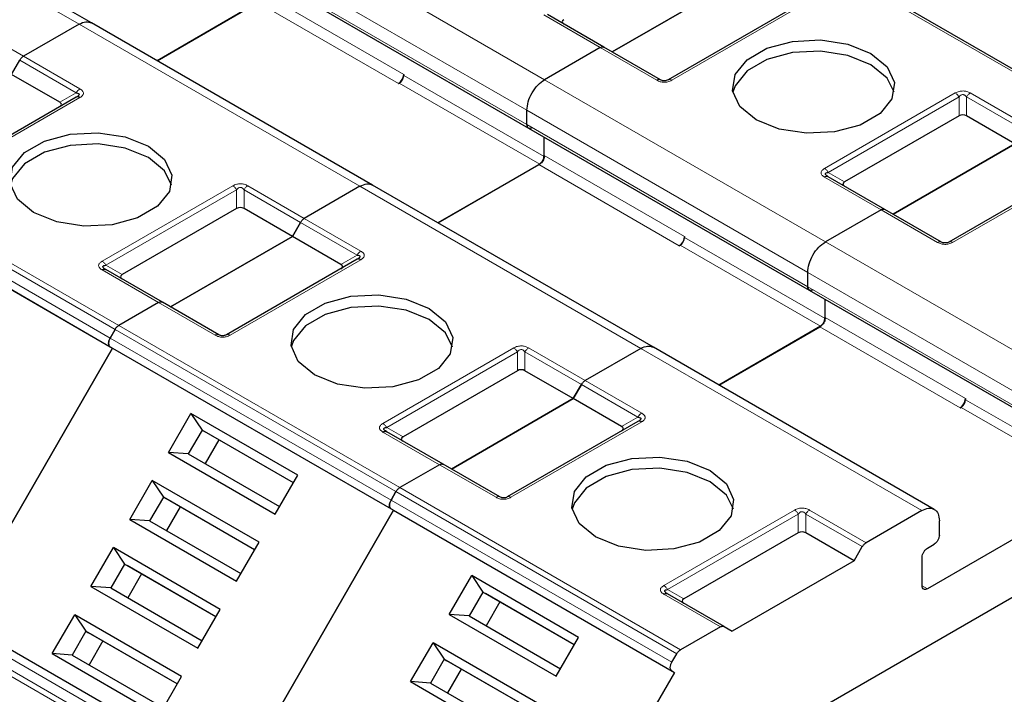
# Model space of a CAD drawing. Header units: millimetres. Extents: x 5 to 418, y 2 to 292.
# Tile 44 of 51: x 358 to 369, y 130 to 137. Entities that reach past the tile are written whole.
import ezdxf

# ---------------------------------------------------------------- set-up
doc = ezdxf.new("R2010")
doc.units = ezdxf.units.MM

msp = doc.modelspace()

# ---------------------------------------------------------------- linework, layer by layer
at = {"color": 7, "linetype": 'Continuous', "lineweight": 18}
for p, q in [((358.9324, 137.1903), (355.9343, 138.9211)), ((360.9029, 138.3278), (363.901, 136.597)), ((360.7143, 138.0012), (363.7124, 136.2704)), ((369.4731, 136.3522), (366.475, 138.083)), ((360.7143, 137.8488), (363.7124, 136.118)), ((360.8982, 137.5194), (362.3972, 136.654)), ((360.8416, 137.4215), (362.3407, 136.5561)), ((366.6539, 137.3972), (365.2585, 136.5917)), ((364.4951, 136.94), (363.8917, 137.2883)), ((357.7349, 137.1956), (358.3383, 136.8473)), ((361.9305, 135.4595), (358.9324, 137.1903)), ((358.3383, 136.8473), (358.9417, 136.499)), ((365.0985, 136.5917), (364.4951, 136.94)), ((358.2983, 136.8051), (358.9017, 136.4567)), ((362.3972, 136.6432), (363.8963, 135.7778)), ((362.3501, 136.5615), (363.8491, 135.6961)), ((363.901, 136.597), (366.8991, 134.8662)), ((358.7274, 136.3561), (358.9017, 136.4567)), ((366.8898, 135.6499), (368.2852, 136.4554)), ((368.4452, 136.4554), (369.0486, 136.1071)), ((358.9417, 136.4066), (357.5463, 135.6011)), ((366.9298, 135.6077), (368.3252, 136.4132)), ((368.3252, 136.212), (368.3252, 136.4132)), ((368.4052, 136.4132), (369.0086, 136.0649)), ((368.4052, 136.4132), (368.4052, 136.212)), ((363.7124, 136.2704), (366.7106, 134.5396)), ((363.7124, 136.118), (366.7106, 134.3872)), ((356.3584, 135.7043), (359.3565, 133.9736)), ((363.8397, 135.6907), (365.3388, 134.8253)), ((363.8963, 135.7886), (365.3954, 134.9233)), ((356.3184, 135.6621), (359.3165, 133.9313)), ((366.9298, 135.6077), (367.1041, 135.5071)), ((369.652, 135.6664), (368.2566, 134.8609)), ((359.2636, 133.8397), (356.2655, 135.5705)), ((356.2655, 135.4781), (359.2636, 133.7473)), ((367.4932, 135.2092), (366.8898, 135.5575)), ((359.1777, 134.6593), (360.573, 135.4649)), ((359.2177, 134.6171), (360.613, 135.4226)), ((360.613, 135.2214), (360.613, 135.4226)), ((360.693, 135.4226), (361.2964, 135.0743)), ((360.693, 135.4226), (360.693, 135.2214)), ((360.733, 135.4649), (361.3364, 135.1165)), ((364.9287, 133.7287), (361.9305, 135.4595)), ((368.0966, 134.8609), (367.4932, 135.2092)), ((361.2964, 135.0743), (361.8998, 134.726)), ((361.3364, 135.1165), (361.9398, 134.7682)), ((365.3954, 134.9124), (366.8944, 134.047)), ((366.8991, 134.8662), (369.8973, 133.1355)), ((365.3482, 134.8307), (366.8473, 133.9653)), ((361.9398, 134.6758), (360.5445, 133.8703)), ((361.7255, 134.6253), (361.8998, 134.726)), ((359.7811, 134.2186), (359.1777, 134.567)), ((359.2177, 134.6171), (359.392, 134.5165)), ((366.7106, 134.5396), (369.7087, 132.8089)), ((366.7106, 134.3872), (369.7087, 132.6564)), ((360.3845, 133.8703), (359.7811, 134.2186)), ((366.8944, 134.0579), (368.3935, 133.1925)), ((359.3165, 133.9313), (362.3147, 132.2005)), ((359.3565, 133.9736), (362.3547, 132.2428)), ((366.8379, 133.9599), (368.3369, 133.0945)), ((362.2618, 132.1089), (359.2636, 133.8397)), ((359.2636, 133.7473), (362.2618, 132.0165)), ((362.1758, 132.9285), (363.5712, 133.7341)), ((362.2158, 132.8863), (363.6112, 133.6918)), ((363.6112, 133.4906), (363.6112, 133.6918)), ((363.6912, 133.6918), (364.2946, 133.3435)), ((363.6912, 133.6918), (363.6912, 133.4906)), ((363.7312, 133.7341), (364.3346, 133.3857)), ((367.9268, 131.9979), (364.9287, 133.7287)), ((364.3346, 133.3857), (364.938, 133.0374)), ((364.2946, 133.3435), (364.898, 132.9952)), ((368.3935, 133.1816), (369.8926, 132.3162)), ((368.3463, 133.0999), (369.8454, 132.2345)), ((364.7237, 132.8946), (364.898, 132.9952)), ((362.2158, 132.8863), (362.3901, 132.7857)), ((364.938, 132.945), (363.5426, 132.1395)), ((362.7792, 132.4878), (362.1758, 132.8362)), ((363.3826, 132.1395), (362.7792, 132.4878)), ((362.3547, 132.2428), (365.3528, 130.512)), ((362.3147, 132.2005), (365.3128, 130.4698)), ((365.2599, 130.3781), (362.2618, 132.1089)), ((362.2618, 132.0165), (365.2599, 130.2857)), ((365.1739, 131.1978), (366.5693, 132.0033)), ((365.2139, 131.1555), (366.6093, 131.9611)), ((366.6093, 131.7598), (366.6093, 131.9611)), ((366.6893, 131.9611), (367.2927, 131.6127)), ((366.6893, 131.9611), (366.6893, 131.7598)), ((366.7293, 132.0033), (367.3327, 131.655)), ((367.9881, 131.1623), (367.9315, 131.195)), ((365.7773, 130.7571), (365.1739, 131.1054)), ((365.2139, 131.1555), (365.3882, 131.0549)), ((360.5151, 129.0836), (357.517, 130.8144)), ((360.4456, 128.9362), (357.4475, 130.667)), ((360.4622, 128.992), (357.464, 130.7227))]:
    msp.add_line(p, q, dxfattribs=at)
at = {"color": 7, "linetype": 'Continuous', "lineweight": 25}
for p, q in [((359.0657, 137.2035), (356.0676, 138.9343)), ((369.5131, 136.3561), (366.515, 138.0869)), ((360.7309, 137.8122), (363.729, 136.0814)), ((364.6223, 136.8936), (365.9233, 137.6447)), ((365.9233, 137.6447), (364.6223, 136.8936)), ((360.851, 137.4269), (359.7649, 136.7999)), ((359.7649, 136.7999), (360.8416, 137.4215)), ((366.6139, 137.4011), (365.2185, 136.5956)), ((364.5351, 136.944), (363.9317, 137.2923)), ((358.9324, 137.1903), (358.3383, 136.8473)), ((358.9324, 137.1903), (358.3383, 136.8473)), ((362.0639, 135.4727), (359.0657, 137.2035)), ((364.4951, 136.94), (363.901, 136.597)), ((364.4951, 136.94), (363.901, 136.597)), ((365.1385, 136.5956), (364.5351, 136.944)), ((358.2112, 136.6542), (358.2983, 136.8051)), ((358.7274, 136.3561), (358.2112, 136.6542)), ((362.3972, 136.654), (362.3972, 136.6432)), ((362.3407, 136.5561), (362.3501, 136.5615)), ((358.9017, 136.4106), (357.5063, 135.605)), ((363.7124, 136.118), (363.7124, 136.2704)), ((363.7124, 136.118), (363.7124, 136.2704)), ((368.3252, 136.212), (367.1041, 135.5071)), ((368.9215, 135.9139), (368.4052, 136.212)), ((363.729, 136.0814), (366.7271, 134.3506)), ((363.8963, 135.7886), (363.8963, 135.9848)), ((363.8963, 135.7778), (363.8963, 135.9848)), ((367.6204, 135.1628), (368.9215, 135.9139)), ((368.9215, 135.9139), (367.6204, 135.1628)), ((363.8491, 135.6961), (362.763, 135.0691)), ((362.763, 135.0691), (363.8397, 135.6907)), ((369.612, 135.6704), (368.2166, 134.8648)), ((367.5332, 135.2132), (366.9298, 135.5615)), ((356.2922, 135.4627), (359.2903, 133.7319)), ((361.9305, 135.4595), (361.3364, 135.1165)), ((361.9305, 135.4595), (361.3364, 135.1165)), ((365.062, 133.7419), (362.0639, 135.4727)), ((360.613, 135.2214), (359.392, 134.5165)), ((361.2093, 134.9234), (360.693, 135.2214)), ((367.4932, 135.2092), (366.8991, 134.8662)), ((367.4932, 135.2092), (366.8991, 134.8662)), ((368.1366, 134.8648), (367.5332, 135.2132)), ((361.2964, 135.0743), (361.2093, 134.9234)), ((361.2093, 134.9234), (361.2964, 135.0743)), ((359.9082, 134.1723), (361.2093, 134.9234)), ((361.2093, 134.9234), (359.9082, 134.1723)), ((361.7255, 134.6253), (361.2093, 134.9234)), ((365.3954, 134.9233), (365.3954, 134.9124)), ((365.3388, 134.8253), (365.3482, 134.8307)), ((361.8998, 134.6798), (360.5045, 133.8743)), ((359.2139, 134.5727), (359.206, 134.5784)), ((359.8211, 134.2226), (359.2177, 134.5709)), ((366.7106, 134.3872), (366.7106, 134.5396)), ((366.7106, 134.3872), (366.7106, 134.5396)), ((366.7271, 134.3506), (369.7253, 132.6198)), ((359.7811, 134.2186), (359.3565, 133.9736)), ((359.7811, 134.2186), (359.3565, 133.9736)), ((360.4245, 133.8743), (359.8211, 134.2226)), ((366.8944, 134.0579), (366.8944, 134.254)), ((366.8944, 134.047), (366.8944, 134.254)), ((359.3165, 133.9313), (359.2636, 133.8397)), ((359.2636, 133.8397), (359.3165, 133.9313)), ((366.8473, 133.9653), (365.7611, 133.3383)), ((365.7611, 133.3383), (366.8379, 133.9599)), ((357.6236, 130.8452), (359.2903, 133.7319)), ((359.2903, 133.7319), (357.6236, 130.8452)), ((359.2636, 133.7473), (359.2903, 133.7319)), ((359.2903, 133.7319), (362.2884, 132.0011)), ((364.9287, 133.7287), (364.3346, 133.3857)), ((364.9287, 133.7287), (364.3346, 133.3857)), ((368.0601, 132.0111), (365.062, 133.7419)), ((363.6112, 133.4906), (362.3901, 132.7857)), ((364.2074, 133.1926), (363.6912, 133.4906)), ((365.0341, 128.8473), (372.9408, 133.4118)), ((364.2946, 133.3435), (364.2074, 133.1926)), ((364.2074, 133.1926), (364.2946, 133.3435)), ((362.9063, 132.4415), (364.2074, 133.1926)), ((364.2074, 133.1926), (362.9063, 132.4415)), ((364.7237, 132.8946), (364.2074, 133.1926)), ((368.3935, 133.1925), (368.3935, 133.1816)), ((368.3369, 133.0945), (368.3463, 133.0999)), ((359.8857, 132.6185), (360.1256, 133.0341)), ((361.2663, 132.3755), (360.1256, 133.0341)), ((360.1256, 133.0341), (360.2449, 132.8575)), ((360.2449, 132.8575), (360.0983, 132.6034)), ((361.2197, 132.2948), (360.2449, 132.8575)), ((360.2449, 132.8575), (360.2716, 132.8421)), ((362.2121, 132.8419), (362.2041, 132.8476)), ((364.898, 132.949), (363.5026, 132.1435)), ((361.2197, 132.2948), (360.2716, 132.8421)), ((360.425, 132.7535), (360.2783, 132.4995)), ((362.8192, 132.4918), (362.2158, 132.8401)), ((359.8857, 132.6185), (361.0264, 131.96)), ((360.0983, 132.6034), (359.8857, 132.6185)), ((360.0983, 132.6034), (361.073, 132.0407)), ((362.7792, 132.4878), (362.3547, 132.2428)), ((362.7792, 132.4878), (362.3547, 132.2428)), ((363.4226, 132.1435), (362.8192, 132.4918)), ((361.0264, 131.96), (361.2663, 132.3755)), ((359.4724, 131.9026), (359.7123, 132.3181)), ((360.853, 131.6596), (359.7123, 132.3181)), ((359.7123, 132.3181), (359.8316, 132.1416)), ((369.8454, 132.2345), (367.9881, 131.1623)), ((359.8316, 132.1416), (359.6849, 131.8875)), ((360.8064, 131.5788), (359.8316, 132.1416)), ((359.8316, 132.1416), (359.8583, 132.1262)), ((360.8064, 131.5788), (359.8583, 132.1262)), ((362.3147, 132.2005), (362.2618, 132.1089)), ((362.2618, 132.1089), (362.3147, 132.2005)), ((360.0116, 132.0376), (359.865, 131.7836)), ((362.2618, 132.0165), (362.2884, 132.0011)), ((362.2618, 132.0165), (362.2884, 132.0011)), ((359.4724, 131.9026), (360.6131, 131.2441)), ((359.6849, 131.8875), (359.4724, 131.9026)), ((360.6218, 129.1144), (362.2884, 132.0011)), ((362.2884, 132.0011), (360.6218, 129.1144)), ((362.2884, 132.0011), (365.2866, 130.2703)), ((367.9268, 131.9979), (367.3327, 131.655)), ((359.6849, 131.8875), (360.6597, 131.3248)), ((368.1154, 131.7366), (368.1154, 131.889)), ((366.6093, 131.7598), (365.3882, 131.0549)), ((367.2055, 131.4618), (366.6893, 131.7598)), ((359.059, 131.1867), (359.299, 131.6022)), ((360.4397, 130.9437), (359.299, 131.6022)), ((359.299, 131.6022), (359.4183, 131.4256)), ((360.6131, 131.2441), (360.853, 131.6596)), ((367.2055, 131.4618), (367.2927, 131.6127)), ((367.9881, 131.5978), (368.0588, 131.6386)), ((367.9315, 131.195), (367.9315, 131.4998)), ((359.4183, 131.4256), (359.2716, 131.1716)), ((360.393, 130.8629), (359.4183, 131.4256)), ((359.4183, 131.4256), (359.4449, 131.4102)), ((360.393, 130.8629), (359.4449, 131.4102)), ((367.2055, 131.4618), (365.9045, 130.7107)), ((359.5983, 131.3217), (359.4516, 131.0677)), ((362.8838, 130.8877), (363.1238, 131.3033)), ((364.2645, 130.6448), (363.1238, 131.3033)), ((363.1238, 131.3033), (363.2431, 131.1267)), ((359.059, 131.1867), (360.1997, 130.5281)), ((359.2716, 131.1716), (359.059, 131.1867)), ((359.2716, 131.1716), (360.2464, 130.6089)), ((363.2431, 131.1267), (363.0964, 130.8726)), ((364.2178, 130.564), (363.2431, 131.1267)), ((363.2431, 131.1267), (363.2697, 131.1113)), ((364.2178, 130.564), (363.2697, 131.1113)), ((365.2102, 131.1111), (365.2022, 131.1168)), ((365.8173, 130.761), (365.2139, 131.1094)), ((363.4231, 131.0228), (363.2764, 130.7687)), ((360.5951, 129.1298), (357.597, 130.8606)), ((358.6457, 130.4707), (358.8856, 130.8863)), ((360.0263, 130.2278), (358.8856, 130.8863)), ((358.8856, 130.8863), (359.0049, 130.7097)), ((360.1997, 130.5281), (360.4397, 130.9437)), ((362.8838, 130.8877), (364.0245, 130.2292)), ((363.0964, 130.8726), (362.8838, 130.8877)), ((363.0964, 130.8726), (364.0712, 130.3099)), ((365.7773, 130.7571), (365.3528, 130.512)), ((365.8173, 130.761), (365.9045, 130.7107)), ((359.0049, 130.7097), (358.8583, 130.4557)), ((359.9797, 130.147), (359.0049, 130.7097)), ((359.0049, 130.7097), (359.0316, 130.6943)), ((359.9797, 130.147), (359.0316, 130.6943)), ((364.0245, 130.2292), (364.2645, 130.6448)), ((359.185, 130.6058), (359.0383, 130.3518)), ((362.4705, 130.1718), (362.7104, 130.5874)), ((363.8511, 129.9288), (362.7104, 130.5874)), ((362.7104, 130.5874), (362.8297, 130.4108)), ((358.6457, 130.4707), (359.7864, 129.8122)), ((358.8583, 130.4557), (358.6457, 130.4707)), ((358.8583, 130.4557), (359.833, 129.893)), ((365.2599, 130.3781), (365.3128, 130.4698)), ((362.8297, 130.4108), (362.6831, 130.1567)), ((363.8045, 129.8481), (362.8297, 130.4108)), ((362.8297, 130.4108), (362.8564, 130.3954)), ((363.8045, 129.8481), (362.8564, 130.3954)), ((359.7864, 129.8122), (360.0263, 130.2278)), ((363.0098, 130.3068), (362.8631, 130.0528)), ((365.2866, 130.2703), (363.6199, 127.3836)), ((365.2599, 130.2857), (365.2866, 130.2703)), ((362.4705, 130.1718), (363.6112, 129.5133)), ((362.6831, 130.1567), (362.4705, 130.1718)), ((362.6831, 130.1567), (363.6578, 129.594))]:
    msp.add_line(p, q, dxfattribs=at)
at = {"color": 7, "linetype": 'Continuous', "lineweight": 25, "flags": 128}
for points in [[(366.159, 136.1698), (365.9864, 136.3121), (365.9085, 136.4799), (365.9347, 136.653), (366.0619, 136.8105), (366.2748, 136.9334), (366.5475, 137.0068), (366.8474, 137.022), (367.1381, 136.977), (367.3847, 136.8773)], [(367.3847, 136.7576), (367.1381, 136.8572), (366.8474, 136.9022), (366.5475, 136.8871), (366.2748, 136.8136), (366.0619, 136.6908), (365.9347, 136.5333), (365.9114, 136.4637)], [(367.3847, 136.8773), (367.5573, 136.735), (367.6352, 136.5672), (367.609, 136.3941), (367.4818, 136.2366), (367.269, 136.1137), (366.9962, 136.0403), (366.6963, 136.0251), (366.4056, 136.0701), (366.159, 136.1698)], [(367.6323, 136.4637), (367.5573, 136.6152), (367.3847, 136.7576)], [(358.4469, 135.1792), (358.2742, 135.3215), (358.1963, 135.4894), (358.2225, 135.6625), (358.3497, 135.8199), (358.5626, 135.9428), (358.8354, 136.0162), (359.1352, 136.0314), (359.4259, 135.9864), (359.6725, 135.8867)], [(359.6725, 135.767), (359.4259, 135.8667), (359.1352, 135.9116), (358.8354, 135.8965), (358.5626, 135.823), (358.3497, 135.7002), (358.2225, 135.5427), (358.1992, 135.4731)], [(359.6725, 135.8867), (359.8451, 135.7444), (359.923, 135.5766), (359.8968, 135.4035), (359.7696, 135.246), (359.5568, 135.1231), (359.284, 135.0497), (358.9841, 135.0346), (358.6934, 135.0795), (358.4469, 135.1792)], [(359.9201, 135.4731), (359.8451, 135.6247), (359.6725, 135.767)], [(361.445, 133.4484), (361.2723, 133.5907), (361.1944, 133.7586), (361.2207, 133.9317), (361.3479, 134.0892), (361.5607, 134.212), (361.8335, 134.2855), (362.1333, 134.3006), (362.4241, 134.2556), (362.6706, 134.156)], [(362.6706, 134.0362), (362.4241, 134.1359), (362.1333, 134.1808), (361.8335, 134.1657), (361.5607, 134.0923), (361.3479, 133.9694), (361.2207, 133.8119), (361.1974, 133.7423)], [(362.6706, 134.156), (362.8433, 134.0136), (362.9212, 133.8458), (362.8949, 133.6727), (362.7677, 133.5152), (362.5549, 133.3924), (362.2821, 133.3189), (361.9823, 133.3038), (361.6915, 133.3487), (361.445, 133.4484)], [(362.9182, 133.7423), (362.8433, 133.8939), (362.6706, 134.0362)], [(364.4431, 131.7176), (364.2705, 131.86), (364.1926, 132.0278), (364.2188, 132.2009), (364.346, 132.3584), (364.5588, 132.4812), (364.8316, 132.5547), (365.1315, 132.5698), (365.4222, 132.5248), (365.6688, 132.4252)], [(365.6688, 132.3054), (365.4222, 132.4051), (365.1315, 132.4501), (364.8316, 132.4349), (364.5588, 132.3615), (364.346, 132.2386), (364.2188, 132.0811), (364.1955, 132.0115)], [(365.6688, 132.4252), (365.8414, 132.2828), (365.9193, 132.115), (365.8931, 131.9419), (365.7659, 131.7844), (365.553, 131.6616), (365.2803, 131.5881), (364.9804, 131.573), (364.6897, 131.618), (364.4431, 131.7176)], [(365.9164, 132.0115), (365.8414, 132.1631), (365.6688, 132.3054)]]:
    msp.add_lwpolyline(points, dxfattribs=at)
at = {"color": 7, "linetype": 'Continuous', "lineweight": 25}
for centre, radius in [((362.2744, 136.6596), 0.1229), ((362.2949, 136.6478), 0.1025), ((365.2725, 134.9288), 0.1229), ((365.293, 134.917), 0.1025), ((368.2707, 133.1981), 0.1229), ((368.2911, 133.1862), 0.1025)]:
    msp.add_arc(centre, radius, 302.60548, 357.39452, dxfattribs=at)
at = {"color": 7, "linetype": 'Continuous', "lineweight": 18}
for centre, radius, start, end in [((359.0028, 136.4011), 0.1154, 121.95467, 151.14439), ((366.9133, 135.5248), 0.0402, 65.68605, 125.61817), ((362.0009, 134.6703), 0.1154, 121.95467, 151.14439), ((364.999, 132.9395), 0.1154, 121.95467, 151.14439)]:
    msp.add_arc(centre, radius, start, end, dxfattribs=at)
at = {"color": 7, "linetype": 'Continuous', "lineweight": 25}
for centre, major_axis, ratio, start_param, end_param in [((364.226, 137.2148), (0.1386, 0), 0.3332972, 2.6179939, 3.6651914), ((358.6074, 136.333), (0.1386, 0), 0.3332972, 5.7595865, 6.8067841), ((368.3652, 136.1427), (0.08, 0), 0.9998916, 1.0471975, 2.0943951), ((367.2241, 135.484), (0.1386, 0), 0.3332972, 2.6179939, 3.6651914), ((360.653, 135.1521), (0.08, 0), 0.9998916, 1.0471975, 2.0943951), ((361.6055, 134.6022), (0.1386, 0), 0.3332972, 5.7595865, 6.8067841), ((359.512, 134.4934), (0.1386, 0), 0.3332972, 2.6179939, 3.6651915), ((363.6512, 133.4213), (0.08, 0), 0.9998916, 1.0471975, 2.0943951), ((364.6037, 132.8715), (0.1386, 0), 0.3332972, 5.7595865, 6.8067841), ((362.5101, 132.7626), (0.1386, 0), 0.3332972, 2.6179939, 3.6651915), ((366.6493, 131.6906), (0.08, 0), 0.9998916, 1.0471975, 2.0943951), ((365.5082, 131.0318), (0.1386, 0), 0.3332972, 2.6179939, 3.6651915)]:
    msp.add_ellipse(centre, major_axis=major_axis, ratio=ratio, start_param=start_param, end_param=end_param, dxfattribs=at)
for points, knots in [([(358.9324, 137.1903), (358.9574, 137.2017), (359.0073, 137.2246), (359.0462, 137.2105), (359.0657, 137.2035)], [0, 0, 0, 0, 0.50005107, 1, 1, 1, 1]), ([(358.9324, 137.1903), (358.9574, 137.2017), (359.0073, 137.2246), (359.0462, 137.2105), (359.0657, 137.2035)], [0, 0, 0, 0, 0.50005107, 1, 1, 1, 1]), ([(365.2185, 136.5956), (365.2129, 136.5927), (365.205, 136.5886), (365.1884, 136.5852), (365.1763, 136.5846), (365.1649, 136.5858), (365.1509, 136.5892), (365.1436, 136.593), (365.1385, 136.5956)], [0, 0, 0, 0, 0.29155666, 0.40943532, 0.52372283, 0.62500884, 0.73494402, 1, 1, 1, 1]), ([(358.9017, 136.4567), (358.9101, 136.4554), (358.9218, 136.4536), (358.931, 136.4469), (358.9334, 136.4412), (358.9312, 136.4343), (358.9221, 136.4232), (358.9103, 136.4159), (358.9017, 136.4106)], [0, 0, 0, 0, 0.288782, 0.3996105, 0.4976777, 0.5951187, 0.7063928, 1, 1, 1, 1]), ([(358.9236, 136.426), (358.9222, 136.424), (358.9191, 136.4198), (358.9132, 136.4158), (358.9102, 136.4137)], [0, 0, 0, 0, 0.4744804, 1, 1, 1, 1]), ([(363.7124, 136.118), (363.7134, 136.1102), (363.7153, 136.0946), (363.7229, 136.0826), (363.729, 136.0814), (363.729, 136.0814)], [0, 0, 0, 0, 0.4999489, 0.9998979, 1, 1, 1, 1]), ([(366.9298, 135.5615), (366.9214, 135.5667), (366.9097, 135.574), (366.9005, 135.5849), (366.8982, 135.5917), (366.9003, 135.5976), (366.9095, 135.6043), (366.9213, 135.6063), (366.9298, 135.6077)], [0, 0, 0, 0, 0.288782, 0.3996105, 0.4976777, 0.5951187, 0.7063928, 1, 1, 1, 1]), ([(361.9305, 135.4595), (361.9555, 135.4709), (362.0054, 135.4938), (362.0444, 135.4797), (362.0639, 135.4727)], [0, 0, 0, 0, 0.50005107, 1, 1, 1, 1]), ([(361.9305, 135.4595), (361.9555, 135.4709), (362.0054, 135.4938), (362.0444, 135.4797), (362.0639, 135.4727)], [0, 0, 0, 0, 0.50005107, 1, 1, 1, 1]), ([(366.9214, 135.5647), (366.9183, 135.5667), (366.9125, 135.5707), (366.9094, 135.5749), (366.9079, 135.5769)], [0, 0, 0, 0, 0.52568951, 1, 1, 1, 1]), ([(368.2166, 134.8648), (368.211, 134.8619), (368.2031, 134.8578), (368.1866, 134.8544), (368.1744, 134.8539), (368.163, 134.8551), (368.149, 134.8584), (368.1418, 134.8622), (368.1366, 134.8648)], [0, 0, 0, 0, 0.2915567, 0.4094353, 0.5237228, 0.6250088, 0.734944, 1, 1, 1, 1]), ([(361.8998, 134.726), (361.9083, 134.7247), (361.92, 134.7228), (361.9292, 134.7161), (361.9315, 134.7104), (361.9294, 134.7035), (361.9202, 134.6924), (361.9084, 134.6851), (361.8998, 134.6798)], [0, 0, 0, 0, 0.288782, 0.3996105, 0.4976777, 0.5951187, 0.7063928, 1, 1, 1, 1]), ([(361.9218, 134.6952), (361.9203, 134.6932), (361.9172, 134.689), (361.9114, 134.685), (361.9083, 134.6829)], [0, 0, 0, 0, 0.4744804, 1, 1, 1, 1]), ([(359.2177, 134.5709), (359.2091, 134.5762), (359.197, 134.5837), (359.1876, 134.5952), (359.1863, 134.6024), (359.1892, 134.6085), (359.199, 134.6144), (359.2099, 134.616), (359.2177, 134.6171)], [0, 0, 0, 0, 0.2915567, 0.4094353, 0.5237228, 0.6250088, 0.734944, 1, 1, 1, 1]), ([(366.7106, 134.3872), (366.7115, 134.3794), (366.7135, 134.3638), (366.721, 134.3518), (366.7271, 134.3506), (366.7271, 134.3506)], [0, 0, 0, 0, 0.4999489, 0.9998979, 1, 1, 1, 1]), ([(360.5045, 133.8743), (360.4988, 133.8713), (360.4909, 133.8672), (360.4744, 133.8639), (360.4623, 133.8633), (360.4508, 133.8645), (360.4368, 133.8678), (360.4296, 133.8716), (360.4245, 133.8743)], [0, 0, 0, 0, 0.2915567, 0.4094353, 0.5237228, 0.6250088, 0.734944, 1, 1, 1, 1]), ([(364.9287, 133.7287), (364.9536, 133.7402), (365.0036, 133.763), (365.0425, 133.7489), (365.062, 133.7419)], [0, 0, 0, 0, 0.50005107, 1, 1, 1, 1]), ([(364.9287, 133.7287), (364.9536, 133.7402), (365.0036, 133.763), (365.0425, 133.7489), (365.062, 133.7419)], [0, 0, 0, 0, 0.50005107, 1, 1, 1, 1]), ([(364.898, 132.9952), (364.9064, 132.9939), (364.9181, 132.9921), (364.9273, 132.9854), (364.9296, 132.9796), (364.9275, 132.9728), (364.9183, 132.9616), (364.9065, 132.9543), (364.898, 132.949)], [0, 0, 0, 0, 0.28878198, 0.3996105, 0.49767765, 0.59511869, 0.70639275, 1, 1, 1, 1]), ([(364.9199, 132.9644), (364.9184, 132.9624), (364.9153, 132.9582), (364.9095, 132.9542), (364.9064, 132.9522)], [0, 0, 0, 0, 0.4744804, 1, 1, 1, 1]), ([(362.2158, 132.8401), (362.2072, 132.8454), (362.1951, 132.8529), (362.1858, 132.8644), (362.1844, 132.8717), (362.1874, 132.8778), (362.1971, 132.8836), (362.2081, 132.8852), (362.2158, 132.8863)], [0, 0, 0, 0, 0.2915567, 0.4094353, 0.5237228, 0.6250088, 0.734944, 1, 1, 1, 1]), ([(363.5026, 132.1435), (363.497, 132.1405), (363.4891, 132.1364), (363.4725, 132.1331), (363.4604, 132.1325), (363.449, 132.1337), (363.4349, 132.1371), (363.4277, 132.1408), (363.4226, 132.1435)], [0, 0, 0, 0, 0.2915567, 0.4094353, 0.5237228, 0.6250088, 0.734944, 1, 1, 1, 1]), ([(365.2139, 131.1094), (365.2053, 131.1147), (365.1932, 131.1221), (365.1839, 131.1336), (365.1825, 131.1409), (365.1855, 131.147), (365.1952, 131.1528), (365.2062, 131.1544), (365.2139, 131.1555)], [0, 0, 0, 0, 0.2915567, 0.4094353, 0.5237228, 0.6250088, 0.734944, 1, 1, 1, 1])]:
    msp.add_open_spline(points, degree=3, knots=knots, dxfattribs=at)
for points in [[(364.4951, 136.94), (364.4988, 136.9419), (364.5062, 136.9457), (364.5169, 136.9479), (364.5268, 136.9477), (364.5323, 136.9452), (364.5351, 136.944)], [(364.4951, 136.94), (364.4988, 136.9419), (364.5062, 136.9457), (364.5169, 136.9479), (364.5268, 136.9477), (364.5323, 136.9452), (364.5351, 136.944)], [(358.2983, 136.8051), (358.3011, 136.8095), (358.3066, 136.8184), (358.3165, 136.8301), (358.3272, 136.8402), (358.3346, 136.8449), (358.3383, 136.8473)], [(358.2983, 136.8051), (358.3011, 136.8095), (358.3066, 136.8184), (358.3165, 136.8301), (358.3272, 136.8402), (358.3346, 136.8449), (358.3383, 136.8473)], [(363.7124, 136.2704), (363.7153, 136.3006), (363.7209, 136.3609), (363.7646, 136.4581), (363.8269, 136.5444), (363.8763, 136.5795), (363.901, 136.597)], [(363.7124, 136.2704), (363.7153, 136.3006), (363.7209, 136.3609), (363.7646, 136.4581), (363.8269, 136.5444), (363.8763, 136.5795), (363.901, 136.597)], [(358.9417, 136.4066), (358.938, 136.4085), (358.9306, 136.4123), (358.9199, 136.4145), (358.91, 136.4143), (358.9045, 136.4118), (358.9017, 136.4106)], [(363.769, 136.0853), (363.7616, 136.082), (363.7468, 136.0754), (363.7281, 136.0798), (363.715, 136.0938), (363.7133, 136.1099), (363.7124, 136.118)], [(363.8397, 135.6907), (363.8471, 135.6959), (363.862, 135.7065), (363.8807, 135.7324), (363.8937, 135.7615), (363.8954, 135.7796), (363.8963, 135.7886)], [(363.8963, 135.7778), (363.8956, 135.7702), (363.8942, 135.7551), (363.8833, 135.7308), (363.8677, 135.7093), (363.8553, 135.7005), (363.8491, 135.6961)], [(367.4932, 135.2092), (367.4969, 135.2111), (367.5044, 135.2149), (367.515, 135.2171), (367.5249, 135.2169), (367.5305, 135.2144), (367.5332, 135.2132)], [(367.4932, 135.2092), (367.4969, 135.2111), (367.5044, 135.2149), (367.515, 135.2171), (367.5249, 135.2169), (367.5305, 135.2144), (367.5332, 135.2132)], [(361.2964, 135.0743), (361.2992, 135.0787), (361.3047, 135.0877), (361.3147, 135.0993), (361.3253, 135.1094), (361.3327, 135.1141), (361.3364, 135.1165)], [(361.2964, 135.0743), (361.2992, 135.0787), (361.3047, 135.0877), (361.3147, 135.0993), (361.3253, 135.1094), (361.3327, 135.1141), (361.3364, 135.1165)], [(366.7106, 134.5396), (366.7134, 134.5698), (366.7191, 134.6301), (366.7627, 134.7273), (366.825, 134.8136), (366.8744, 134.8487), (366.8991, 134.8662)], [(366.7106, 134.5396), (366.7134, 134.5698), (366.7191, 134.6301), (366.7627, 134.7273), (366.825, 134.8136), (366.8744, 134.8487), (366.8991, 134.8662)], [(361.9398, 134.6758), (361.9361, 134.6777), (361.9287, 134.6815), (361.9181, 134.6838), (361.9081, 134.6836), (361.9026, 134.681), (361.8998, 134.6798)], [(359.1777, 134.567), (359.1814, 134.5689), (359.1888, 134.5727), (359.1994, 134.5749), (359.2094, 134.5747), (359.2149, 134.5722), (359.2177, 134.5709)], [(366.7671, 134.3546), (366.7597, 134.3513), (366.7449, 134.3447), (366.7262, 134.349), (366.7131, 134.363), (366.7114, 134.3791), (366.7106, 134.3872)], [(359.7811, 134.2186), (359.7848, 134.2205), (359.7922, 134.2243), (359.8028, 134.2266), (359.8128, 134.2264), (359.8183, 134.2238), (359.8211, 134.2226)], [(359.7811, 134.2186), (359.7848, 134.2205), (359.7922, 134.2243), (359.8028, 134.2266), (359.8128, 134.2264), (359.8183, 134.2238), (359.8211, 134.2226)], [(366.8379, 133.9599), (366.8453, 133.9651), (366.8601, 133.9757), (366.8788, 134.0016), (366.8919, 134.0307), (366.8936, 134.0488), (366.8944, 134.0579)], [(366.8944, 134.047), (366.8937, 134.0394), (366.8923, 134.0243), (366.8814, 134.0001), (366.8658, 133.9785), (366.8535, 133.9697), (366.8473, 133.9653)], [(359.3165, 133.9313), (359.3193, 133.9358), (359.3248, 133.9447), (359.3348, 133.9563), (359.3454, 133.9664), (359.3528, 133.9712), (359.3565, 133.9736)], [(359.3165, 133.9313), (359.3193, 133.9358), (359.3248, 133.9447), (359.3348, 133.9563), (359.3454, 133.9664), (359.3528, 133.9712), (359.3565, 133.9736)], [(359.2636, 133.8397), (359.259, 133.8303), (359.2497, 133.8114), (359.2457, 133.7832), (359.2497, 133.7595), (359.259, 133.7514), (359.2636, 133.7473)], [(359.2636, 133.7473), (359.259, 133.7514), (359.2497, 133.7595), (359.2457, 133.7832), (359.2497, 133.8114), (359.259, 133.8303), (359.2636, 133.8397)], [(364.2946, 133.3435), (364.2973, 133.348), (364.3029, 133.3569), (364.3128, 133.3685), (364.3234, 133.3786), (364.3309, 133.3834), (364.3346, 133.3857)], [(364.2946, 133.3435), (364.2973, 133.348), (364.3029, 133.3569), (364.3128, 133.3685), (364.3234, 133.3786), (364.3309, 133.3834), (364.3346, 133.3857)], [(364.938, 132.945), (364.9343, 132.9469), (364.9268, 132.9507), (364.9162, 132.953), (364.9063, 132.9528), (364.9007, 132.9503), (364.898, 132.949)], [(362.1758, 132.8362), (362.1795, 132.8381), (362.1869, 132.8419), (362.1976, 132.8441), (362.2075, 132.8439), (362.213, 132.8414), (362.2158, 132.8401)], [(362.7792, 132.4878), (362.7829, 132.4897), (362.7903, 132.4935), (362.801, 132.4958), (362.8109, 132.4956), (362.8164, 132.4931), (362.8192, 132.4918)], [(362.7792, 132.4878), (362.7829, 132.4897), (362.7903, 132.4935), (362.801, 132.4958), (362.8109, 132.4956), (362.8164, 132.4931), (362.8192, 132.4918)], [(362.3147, 132.2005), (362.3174, 132.205), (362.323, 132.2139), (362.3329, 132.2256), (362.3435, 132.2356), (362.351, 132.2404), (362.3547, 132.2428)], [(362.3147, 132.2005), (362.3174, 132.205), (362.323, 132.2139), (362.3329, 132.2256), (362.3435, 132.2356), (362.351, 132.2404), (362.3547, 132.2428)], [(362.2618, 132.1089), (362.2571, 132.0995), (362.2478, 132.0806), (362.2439, 132.0524), (362.2478, 132.0287), (362.2571, 132.0206), (362.2618, 132.0165)], [(362.2618, 132.0165), (362.2571, 132.0206), (362.2478, 132.0287), (362.2439, 132.0524), (362.2478, 132.0806), (362.2571, 132.0995), (362.2618, 132.1089)], [(367.9268, 131.9979), (367.9515, 132.0089), (368.0009, 132.0309), (368.0633, 132.0165), (368.1069, 131.9697), (368.1125, 131.9159), (368.1154, 131.889)], [(368.1154, 131.7366), (368.1145, 131.7276), (368.1128, 131.7095), (368.0997, 131.6803), (368.081, 131.6544), (368.0662, 131.6439), (368.0588, 131.6386)], [(367.2927, 131.6127), (367.2955, 131.6172), (367.301, 131.6261), (367.3109, 131.6378), (367.3216, 131.6478), (367.329, 131.6526), (367.3327, 131.655)], [(367.9315, 131.4998), (367.9324, 131.5089), (367.9341, 131.527), (367.9471, 131.5561), (367.9658, 131.582), (367.9807, 131.5926), (367.9881, 131.5978)], [(367.9881, 131.1623), (367.9807, 131.159), (367.9658, 131.1524), (367.9471, 131.1567), (367.9341, 131.1708), (367.9324, 131.1869), (367.9315, 131.195)], [(365.1739, 131.1054), (365.1776, 131.1073), (365.185, 131.1111), (365.1957, 131.1133), (365.2056, 131.1131), (365.2112, 131.1106), (365.2139, 131.1094)], [(365.7773, 130.7571), (365.781, 130.759), (365.7884, 130.7628), (365.7991, 130.765), (365.809, 130.7648), (365.8146, 130.7623), (365.8173, 130.761)], [(365.3128, 130.4698), (365.3156, 130.4742), (365.3211, 130.4831), (365.331, 130.4948), (365.3417, 130.5048), (365.3491, 130.5096), (365.3528, 130.512)], [(365.2599, 130.2857), (365.2552, 130.2898), (365.246, 130.2979), (365.242, 130.3216), (365.246, 130.3498), (365.2552, 130.3687), (365.2599, 130.3781)]]:
    msp.add_open_spline(points, degree=3, dxfattribs=at)
at = {"color": 7, "linetype": 'Continuous', "lineweight": 18}
for points in [[(365.1385, 136.5956), (365.1357, 136.5969), (365.1302, 136.5994), (365.1203, 136.5996), (365.1096, 136.5974), (365.1022, 136.5936), (365.0985, 136.5917)], [(365.2585, 136.5917), (365.2548, 136.5936), (365.2474, 136.5974), (365.2367, 136.5996), (365.2268, 136.5994), (365.2213, 136.5969), (365.2185, 136.5956)], [(368.2852, 136.4554), (368.2889, 136.4531), (368.2963, 136.4483), (368.307, 136.4382), (368.3169, 136.4266), (368.3224, 136.4177), (368.3252, 136.4132)], [(368.4052, 136.4132), (368.408, 136.4177), (368.4135, 136.4266), (368.4234, 136.4382), (368.4341, 136.4483), (368.4415, 136.4531), (368.4452, 136.4554)], [(366.8898, 135.6499), (366.8936, 135.6475), (366.901, 135.6428), (366.9116, 135.6327), (366.9215, 135.621), (366.9271, 135.6121), (366.9298, 135.6077)], [(360.573, 135.4649), (360.5767, 135.4625), (360.5841, 135.4577), (360.5948, 135.4477), (360.6047, 135.436), (360.6103, 135.4271), (360.613, 135.4226)], [(360.693, 135.4226), (360.6958, 135.4271), (360.7013, 135.436), (360.7113, 135.4477), (360.7219, 135.4577), (360.7293, 135.4625), (360.733, 135.4649)], [(368.1366, 134.8648), (368.1339, 134.8661), (368.1283, 134.8686), (368.1184, 134.8688), (368.1078, 134.8666), (368.1003, 134.8628), (368.0966, 134.8609)], [(368.2566, 134.8609), (368.2529, 134.8628), (368.2455, 134.8666), (368.2349, 134.8688), (368.2249, 134.8686), (368.2194, 134.8661), (368.2166, 134.8648)], [(359.1777, 134.6593), (359.1814, 134.657), (359.1888, 134.6522), (359.1994, 134.6421), (359.2094, 134.6305), (359.2149, 134.6216), (359.2177, 134.6171)], [(360.4245, 133.8743), (360.4217, 133.8755), (360.4162, 133.878), (360.4062, 133.8782), (360.3956, 133.876), (360.3882, 133.8722), (360.3845, 133.8703)], [(360.5445, 133.8703), (360.5408, 133.8722), (360.5334, 133.876), (360.5227, 133.8782), (360.5128, 133.878), (360.5072, 133.8755), (360.5045, 133.8743)], [(363.5712, 133.7341), (363.5749, 133.7317), (363.5823, 133.7269), (363.5929, 133.7169), (363.6029, 133.7052), (363.6084, 133.6963), (363.6112, 133.6918)], [(363.6912, 133.6918), (363.6939, 133.6963), (363.6995, 133.7052), (363.7094, 133.7169), (363.72, 133.7269), (363.7275, 133.7317), (363.7312, 133.7341)], [(362.1758, 132.9285), (362.1795, 132.9262), (362.1869, 132.9214), (362.1976, 132.9113), (362.2075, 132.8997), (362.213, 132.8908), (362.2158, 132.8863)], [(363.4226, 132.1435), (363.4198, 132.1447), (363.4143, 132.1472), (363.4044, 132.1474), (363.3937, 132.1452), (363.3863, 132.1414), (363.3826, 132.1395)], [(363.5426, 132.1395), (363.5389, 132.1414), (363.5315, 132.1452), (363.5208, 132.1474), (363.5109, 132.1472), (363.5054, 132.1447), (363.5026, 132.1435)], [(366.5693, 132.0033), (366.573, 132.0009), (366.5804, 131.9961), (366.5911, 131.9861), (366.601, 131.9744), (366.6065, 131.9655), (366.6093, 131.9611)], [(366.6893, 131.9611), (366.6921, 131.9655), (366.6976, 131.9744), (366.7075, 131.9861), (366.7182, 131.9961), (366.7256, 132.0009), (366.7293, 132.0033)], [(365.1739, 131.1978), (365.1776, 131.1954), (365.185, 131.1906), (365.1957, 131.1806), (365.2056, 131.1689), (365.2112, 131.16), (365.2139, 131.1555)]]:
    msp.add_open_spline(points, degree=3, dxfattribs=at)
for points, knots in [([(365.2585, 136.5917), (365.2454, 136.5852), (365.227, 136.5761), (365.1968, 136.5708), (365.1758, 136.57), (365.1551, 136.5714), (365.1274, 136.5772), (365.1105, 136.5857), (365.0985, 136.5917)], [0, 0, 0, 0, 0.28232556, 0.3956386, 0.51777025, 0.63110711, 0.74043539, 1, 1, 1, 1]), ([(358.9417, 136.499), (358.9522, 136.4919), (358.9676, 136.4817), (358.9772, 136.4648), (358.9796, 136.4527), (358.9772, 136.4407), (358.9676, 136.4242), (358.9524, 136.4138), (358.9417, 136.4066)], [0, 0, 0, 0, 0.2646181, 0.3849548, 0.5040288, 0.613968, 0.7305828, 1, 1, 1, 1]), ([(368.2852, 136.4554), (368.2983, 136.4619), (368.3167, 136.471), (368.3469, 136.4763), (368.3679, 136.4771), (368.3887, 136.4756), (368.4163, 136.4699), (368.4333, 136.4614), (368.4452, 136.4554)], [0, 0, 0, 0, 0.28232556, 0.3956386, 0.51777025, 0.63110711, 0.74043539, 1, 1, 1, 1]), ([(368.3252, 136.4132), (368.3308, 136.4202), (368.3388, 136.4301), (368.3553, 136.4375), (368.3674, 136.4385), (368.3788, 136.4363), (368.3929, 136.4284), (368.4001, 136.4195), (368.4052, 136.4132)], [0, 0, 0, 0, 0.2915567, 0.4094353, 0.5237228, 0.6250088, 0.734944, 1, 1, 1, 1]), ([(366.8898, 135.5575), (366.8793, 135.5646), (366.864, 135.5749), (366.8543, 135.5917), (366.8519, 135.6038), (366.8544, 135.6158), (366.8639, 135.6324), (366.8792, 135.6427), (366.8898, 135.6499)], [0, 0, 0, 0, 0.2646181, 0.3849548, 0.5040288, 0.613968, 0.7305828, 1, 1, 1, 1]), ([(360.573, 135.4649), (360.5861, 135.4713), (360.6045, 135.4804), (360.6347, 135.4857), (360.6558, 135.4865), (360.6765, 135.4851), (360.7041, 135.4793), (360.7211, 135.4708), (360.733, 135.4649)], [0, 0, 0, 0, 0.2823256, 0.3956386, 0.5177702, 0.6311071, 0.7404354, 1, 1, 1, 1]), ([(360.613, 135.4226), (360.6187, 135.4297), (360.6266, 135.4395), (360.6431, 135.4469), (360.6552, 135.4479), (360.6667, 135.4457), (360.6807, 135.4378), (360.6879, 135.4289), (360.693, 135.4226)], [0, 0, 0, 0, 0.2915567, 0.4094353, 0.5237228, 0.6250088, 0.734944, 1, 1, 1, 1]), ([(368.2566, 134.8609), (368.2435, 134.8544), (368.2252, 134.8453), (368.195, 134.84), (368.1739, 134.8392), (368.1532, 134.8407), (368.1256, 134.8464), (368.1086, 134.8549), (368.0966, 134.8609)], [0, 0, 0, 0, 0.2823256, 0.3956386, 0.5177702, 0.6311071, 0.7404354, 1, 1, 1, 1]), ([(361.9398, 134.7682), (361.9504, 134.7611), (361.9657, 134.7509), (361.9754, 134.7341), (361.9777, 134.7219), (361.9753, 134.7099), (361.9658, 134.6934), (361.9505, 134.683), (361.9398, 134.6758)], [0, 0, 0, 0, 0.2646181, 0.3849548, 0.5040288, 0.613968, 0.7305828, 1, 1, 1, 1]), ([(359.1777, 134.567), (359.1664, 134.5745), (359.1507, 134.5851), (359.1415, 134.6026), (359.1402, 134.6147), (359.1427, 134.6267), (359.1526, 134.6426), (359.1673, 134.6524), (359.1777, 134.6593)], [0, 0, 0, 0, 0.28232556, 0.39563861, 0.51777026, 0.63110712, 0.7404354, 1, 1, 1, 1]), ([(360.5445, 133.8703), (360.5314, 133.8638), (360.513, 133.8547), (360.4828, 133.8494), (360.4617, 133.8487), (360.441, 133.8501), (360.4134, 133.8558), (360.3964, 133.8643), (360.3845, 133.8703)], [0, 0, 0, 0, 0.28232556, 0.3956386, 0.51777025, 0.63110711, 0.74043539, 1, 1, 1, 1]), ([(363.5712, 133.7341), (363.5843, 133.7406), (363.6026, 133.7496), (363.6328, 133.7549), (363.6539, 133.7557), (363.6746, 133.7543), (363.7022, 133.7485), (363.7192, 133.74), (363.7312, 133.7341)], [0, 0, 0, 0, 0.2823256, 0.3956386, 0.5177702, 0.6311071, 0.7404354, 1, 1, 1, 1]), ([(363.6112, 133.6918), (363.6168, 133.6989), (363.6247, 133.7087), (363.6412, 133.7161), (363.6534, 133.7171), (363.6648, 133.7149), (363.6788, 133.707), (363.686, 133.6981), (363.6912, 133.6918)], [0, 0, 0, 0, 0.2915567, 0.4094353, 0.5237228, 0.6250088, 0.734944, 1, 1, 1, 1]), ([(364.938, 133.0374), (364.9485, 133.0303), (364.9638, 133.0201), (364.9735, 133.0033), (364.9759, 132.9911), (364.9734, 132.9791), (364.9639, 132.9626), (364.9486, 132.9523), (364.938, 132.945)], [0, 0, 0, 0, 0.2646181, 0.3849548, 0.5040288, 0.613968, 0.7305828, 1, 1, 1, 1]), ([(362.1758, 132.8362), (362.1646, 132.8437), (362.1488, 132.8543), (362.1397, 132.8718), (362.1383, 132.8839), (362.1408, 132.8959), (362.1508, 132.9118), (362.1655, 132.9217), (362.1758, 132.9285)], [0, 0, 0, 0, 0.2823256, 0.3956386, 0.5177703, 0.6311071, 0.7404354, 1, 1, 1, 1]), ([(363.5426, 132.1395), (363.5295, 132.133), (363.5111, 132.1239), (363.4809, 132.1186), (363.4599, 132.1179), (363.4391, 132.1193), (363.4115, 132.1251), (363.3945, 132.1335), (363.3826, 132.1395)], [0, 0, 0, 0, 0.2823256, 0.3956386, 0.5177702, 0.6311071, 0.7404354, 1, 1, 1, 1]), ([(366.5693, 132.0033), (366.5824, 132.0098), (366.6008, 132.0189), (366.631, 132.0242), (366.652, 132.0249), (366.6728, 132.0235), (366.7004, 132.0177), (366.7173, 132.0093), (366.7293, 132.0033)], [0, 0, 0, 0, 0.2823256, 0.3956386, 0.5177702, 0.6311071, 0.7404354, 1, 1, 1, 1]), ([(366.6093, 131.9611), (366.6149, 131.9681), (366.6228, 131.9779), (366.6394, 131.9853), (366.6515, 131.9864), (366.6629, 131.9841), (366.6769, 131.9763), (366.6842, 131.9674), (366.6893, 131.9611)], [0, 0, 0, 0, 0.2915567, 0.4094353, 0.5237228, 0.6250088, 0.734944, 1, 1, 1, 1]), ([(365.1739, 131.1054), (365.1627, 131.113), (365.147, 131.1236), (365.1378, 131.141), (365.1365, 131.1532), (365.1389, 131.1651), (365.1489, 131.1811), (365.1636, 131.1909), (365.1739, 131.1978)], [0, 0, 0, 0, 0.2823256, 0.3956386, 0.5177703, 0.6311071, 0.7404354, 1, 1, 1, 1])]:
    msp.add_open_spline(points, degree=3, knots=knots, dxfattribs=at)

doc.saveas('drawing.dxf')
